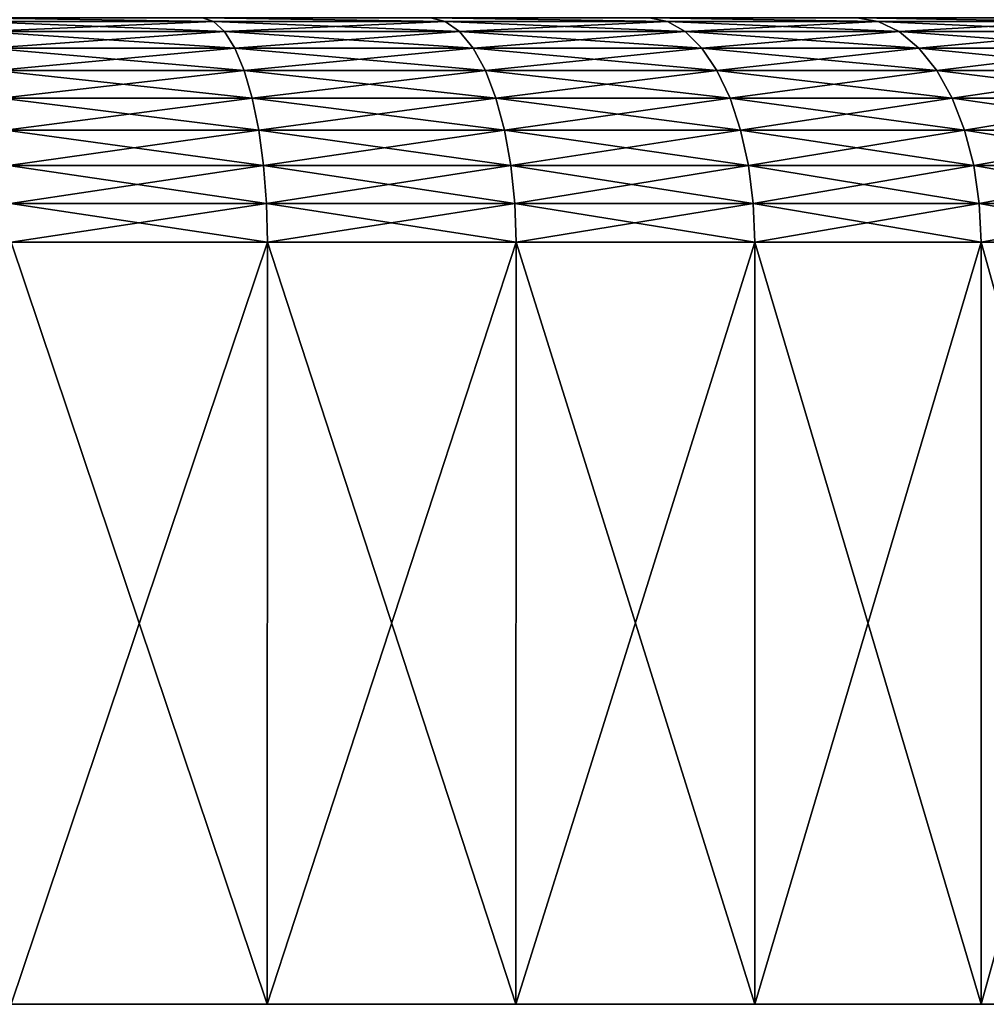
# Model space of a CAD drawing. Header units: millimetres. Extents: x -139 to 106, y -8 to 139.
# Tile 7 of 256: x -71 to -60, y -6 to 5. Entities that reach past the tile are written whole.
import ezdxf

# ---------------------------------------------------------------- set-up
doc = ezdxf.new("R2010")
doc.units = ezdxf.units.MM
doc.header["$LTSCALE"] = 53.842063
for name, color, linetype in [('517', 7, 'CONTINUOUS'), ('518', 7, 'CONTINUOUS'), ('519', 7, 'CONTINUOUS'), ('520', 7, 'CONTINUOUS'), ('521', 7, 'CONTINUOUS')]:
    doc.layers.add(name, color=color, linetype=linetype)

msp = doc.modelspace()

# ---------------------------------------------------------------- linework, layer by layer
at = {"layer": '517', "color": 7, "linetype": 'CONTINUOUS'}
for points in [[(-106.356, -5.962, -2.94), (-46.5, -5.962), (-106.5, -5.962), (-106.356, -5.962, -2.94)], [(-106.5, -5.962), (-46.5, -5.962), (-46.644, -5.962, 2.94), (-106.5, -5.962)], [(-106.356, -5.962, 2.94), (-106.5, -5.962), (-46.644, -5.962, 2.94), (-106.356, -5.962, 2.94)], [(-46.644, -5.962, -2.94), (-46.5, -5.962), (-106.356, -5.962, -2.94), (-46.644, -5.962, -2.94)], [(-105.924, -5.962, -5.853), (-46.644, -5.962, -2.94), (-106.356, -5.962, -2.94), (-105.924, -5.962, -5.853)], [(-105.924, -5.962, 5.853), (-106.356, -5.962, 2.94), (-47.076, -5.962, 5.853), (-105.924, -5.962, 5.853)], [(-47.076, -5.962, 5.853), (-106.356, -5.962, 2.94), (-46.644, -5.962, 2.94), (-47.076, -5.962, 5.853)], [(-47.076, -5.962, -5.853), (-46.644, -5.962, -2.94), (-105.924, -5.962, -5.853), (-47.076, -5.962, -5.853)], [(-105.208, -5.962, -8.708), (-47.076, -5.962, -5.853), (-105.924, -5.962, -5.853), (-105.208, -5.962, -8.708)], [(-105.208, -5.962, 8.708), (-105.924, -5.962, 5.853), (-47.792, -5.962, 8.708), (-105.208, -5.962, 8.708)], [(-47.792, -5.962, 8.708), (-105.924, -5.962, 5.853), (-47.076, -5.962, 5.853), (-47.792, -5.962, 8.708)], [(-47.792, -5.962, -8.708), (-47.076, -5.962, -5.853), (-105.208, -5.962, -8.708), (-47.792, -5.962, -8.708)], [(-104.216, -5.962, -11.48), (-47.792, -5.962, -8.708), (-105.208, -5.962, -8.708), (-104.216, -5.962, -11.48)], [(-104.216, -5.962, 11.48), (-105.208, -5.962, 8.708), (-48.784, -5.962, 11.48), (-104.216, -5.962, 11.48)], [(-48.784, -5.962, 11.48), (-105.208, -5.962, 8.708), (-47.792, -5.962, 8.708), (-48.784, -5.962, 11.48)], [(-48.784, -5.962, -11.48), (-47.792, -5.962, -8.708), (-104.216, -5.962, -11.48), (-48.784, -5.962, -11.48)], [(-102.958, -5.962, -14.142), (-48.784, -5.962, -11.48), (-104.216, -5.962, -11.48), (-102.958, -5.962, -14.142)], [(-102.958, -5.962, 14.142), (-104.216, -5.962, 11.48), (-50.042, -5.962, 14.142), (-102.958, -5.962, 14.142)], [(-50.042, -5.962, 14.142), (-104.216, -5.962, 11.48), (-48.784, -5.962, 11.48), (-50.042, -5.962, 14.142)], [(-50.042, -5.962, -14.142), (-48.784, -5.962, -11.48), (-102.958, -5.962, -14.142), (-50.042, -5.962, -14.142)], [(-101.444, -5.962, -16.667), (-50.042, -5.962, -14.142), (-102.958, -5.962, -14.142), (-101.444, -5.962, -16.667)], [(-101.444, -5.962, 16.667), (-102.958, -5.962, 14.142), (-51.556, -5.962, 16.667), (-101.444, -5.962, 16.667)], [(-51.556, -5.962, 16.667), (-102.958, -5.962, 14.142), (-50.042, -5.962, 14.142), (-51.556, -5.962, 16.667)], [(-51.556, -5.962, -16.667), (-50.042, -5.962, -14.142), (-101.444, -5.962, -16.667), (-51.556, -5.962, -16.667)], [(-99.69, -5.962, -19.032), (-51.556, -5.962, -16.667), (-101.444, -5.962, -16.667), (-99.69, -5.962, -19.032)], [(-99.69, -5.962, 19.032), (-101.444, -5.962, 16.667), (-53.31, -5.962, 19.032), (-99.69, -5.962, 19.032)], [(-53.31, -5.962, 19.032), (-101.444, -5.962, 16.667), (-51.556, -5.962, 16.667), (-53.31, -5.962, 19.032)], [(-53.31, -5.962, -19.032), (-51.556, -5.962, -16.667), (-99.69, -5.962, -19.032), (-53.31, -5.962, -19.032)], [(-97.713, -5.962, -21.213), (-53.31, -5.962, -19.032), (-99.69, -5.962, -19.032), (-97.713, -5.962, -21.213)], [(-97.713, -5.962, 21.213), (-99.69, -5.962, 19.032), (-55.287, -5.962, 21.213), (-97.713, -5.962, 21.213)], [(-55.287, -5.962, 21.213), (-99.69, -5.962, 19.032), (-53.31, -5.962, 19.032), (-55.287, -5.962, 21.213)], [(-55.287, -5.962, -21.213), (-53.31, -5.962, -19.032), (-97.713, -5.962, -21.213), (-55.287, -5.962, -21.213)], [(-95.532, -5.962, -23.19), (-55.287, -5.962, -21.213), (-97.713, -5.962, -21.213), (-95.532, -5.962, -23.19)], [(-95.532, -5.962, 23.19), (-97.713, -5.962, 21.213), (-57.468, -5.962, 23.19), (-95.532, -5.962, 23.19)], [(-57.468, -5.962, 23.19), (-97.713, -5.962, 21.213), (-55.287, -5.962, 21.213), (-57.468, -5.962, 23.19)], [(-57.468, -5.962, -23.19), (-55.287, -5.962, -21.213), (-95.532, -5.962, -23.19), (-57.468, -5.962, -23.19)], [(-93.167, -5.962, -24.944), (-57.468, -5.962, -23.19), (-95.532, -5.962, -23.19), (-93.167, -5.962, -24.944)], [(-93.167, -5.962, 24.944), (-95.532, -5.962, 23.19), (-59.833, -5.962, 24.944), (-93.167, -5.962, 24.944)], [(-59.833, -5.962, 24.944), (-95.532, -5.962, 23.19), (-57.468, -5.962, 23.19), (-59.833, -5.962, 24.944)], [(-59.833, -5.962, -24.944), (-57.468, -5.962, -23.19), (-93.167, -5.962, -24.944), (-59.833, -5.962, -24.944)], [(-90.642, -5.962, -26.458), (-59.833, -5.962, -24.944), (-93.167, -5.962, -24.944), (-90.642, -5.962, -26.458)], [(-90.642, -5.962, 26.458), (-93.167, -5.962, 24.944), (-62.358, -5.962, 26.458), (-90.642, -5.962, 26.458)], [(-62.358, -5.962, 26.458), (-93.167, -5.962, 24.944), (-59.833, -5.962, 24.944), (-62.358, -5.962, 26.458)], [(-62.358, -5.962, -26.458), (-59.833, -5.962, -24.944), (-90.642, -5.962, -26.458), (-62.358, -5.962, -26.458)], [(-87.98, -5.962, -27.716), (-62.358, -5.962, -26.458), (-90.642, -5.962, -26.458), (-87.98, -5.962, -27.716)], [(-87.98, -5.962, 27.716), (-90.642, -5.962, 26.458), (-65.02, -5.962, 27.716), (-87.98, -5.962, 27.716)], [(-65.02, -5.962, 27.716), (-90.642, -5.962, 26.458), (-62.358, -5.962, 26.458), (-65.02, -5.962, 27.716)], [(-65.02, -5.962, -27.716), (-62.358, -5.962, -26.458), (-87.98, -5.962, -27.716), (-65.02, -5.962, -27.716)], [(-85.208, -5.962, -28.708), (-65.02, -5.962, -27.716), (-87.98, -5.962, -27.716), (-85.208, -5.962, -28.708)], [(-85.208, -5.962, 28.708), (-87.98, -5.962, 27.716), (-67.792, -5.962, 28.708), (-85.208, -5.962, 28.708)], [(-67.792, -5.962, 28.708), (-87.98, -5.962, 27.716), (-65.02, -5.962, 27.716), (-67.792, -5.962, 28.708)], [(-67.792, -5.962, -28.708), (-65.02, -5.962, -27.716), (-85.208, -5.962, -28.708), (-67.792, -5.962, -28.708)], [(-82.353, -5.962, -29.424), (-67.792, -5.962, -28.708), (-85.208, -5.962, -28.708), (-82.353, -5.962, -29.424)], [(-70.647, -5.962, 29.424), (-85.208, -5.962, 28.708), (-67.792, -5.962, 28.708), (-70.647, -5.962, 29.424)], [(-70.647, -5.962, -29.424), (-67.792, -5.962, -28.708), (-82.353, -5.962, -29.424), (-70.647, -5.962, -29.424)]]:
    msp.add_3dface(points, dxfattribs=at)
at = {"layer": '518', "color": 7, "linetype": 'CONTINUOUS'}
for points in [[(-70.647, -5.962, 29.424), (-67.792, -5.962, 28.708), (-70.647, 2.538, 29.424), (-70.647, -5.962, 29.424)], [(-70.647, 2.538, 29.424), (-67.792, -5.962, 28.708), (-67.791, 2.538, 28.708), (-70.647, 2.538, 29.424)], [(-67.792, -5.962, 28.708), (-65.02, -5.962, 27.716), (-67.791, 2.538, 28.708), (-67.792, -5.962, 28.708)], [(-67.791, 2.538, 28.708), (-65.02, -5.962, 27.716), (-65.019, 2.538, 27.716), (-67.791, 2.538, 28.708)], [(-65.02, -5.962, 27.716), (-62.358, -5.962, 26.458), (-65.019, 2.538, 27.716), (-65.02, -5.962, 27.716)], [(-65.019, 2.538, 27.716), (-62.358, -5.962, 26.458), (-62.358, 2.538, 26.458), (-65.019, 2.538, 27.716)], [(-62.358, -5.962, 26.458), (-59.833, -5.962, 24.944), (-62.358, 2.538, 26.458), (-62.358, -5.962, 26.458)], [(-62.358, 2.538, 26.458), (-59.833, -5.962, 24.944), (-59.833, 2.538, 24.944), (-62.358, 2.538, 26.458)], [(-59.833, -5.962, 24.944), (-57.468, -5.962, 23.19), (-59.833, 2.538, 24.944), (-59.833, -5.962, 24.944)], [(-59.833, 2.538, 24.944), (-57.468, -5.962, 23.19), (-57.468, 2.538, 23.19), (-59.833, 2.538, 24.944)]]:
    msp.add_3dface(points, dxfattribs=at)
at = {"layer": '519', "color": 7, "linetype": 'CONTINUOUS'}
for points in [[(-67.792, -5.962, -28.708), (-70.647, -5.962, -29.424), (-67.791, 2.538, -28.708), (-67.792, -5.962, -28.708)], [(-67.791, 2.538, -28.708), (-70.647, -5.962, -29.424), (-70.647, 2.538, -29.424), (-67.791, 2.538, -28.708)], [(-65.02, -5.962, -27.716), (-67.792, -5.962, -28.708), (-65.019, 2.538, -27.716), (-65.02, -5.962, -27.716)], [(-65.019, 2.538, -27.716), (-67.792, -5.962, -28.708), (-67.791, 2.538, -28.708), (-65.019, 2.538, -27.716)], [(-62.358, -5.962, -26.458), (-65.02, -5.962, -27.716), (-62.358, 2.538, -26.458), (-62.358, -5.962, -26.458)], [(-62.358, 2.538, -26.458), (-65.02, -5.962, -27.716), (-65.019, 2.538, -27.716), (-62.358, 2.538, -26.458)], [(-59.833, -5.962, -24.944), (-62.358, -5.962, -26.458), (-59.833, 2.538, -24.944), (-59.833, -5.962, -24.944)], [(-59.833, 2.538, -24.944), (-62.358, -5.962, -26.458), (-62.358, 2.538, -26.458), (-59.833, 2.538, -24.944)], [(-57.468, -5.962, -23.19), (-59.833, -5.962, -24.944), (-57.468, 2.538, -23.19), (-57.468, -5.962, -23.19)], [(-57.468, 2.538, -23.19), (-59.833, -5.962, -24.944), (-59.833, 2.538, -24.944), (-57.468, 2.538, -23.19)]]:
    msp.add_3dface(points, dxfattribs=at)
at = {"layer": '520', "color": 7, "linetype": 'CONTINUOUS'}
for points in [[(-71.133, 5.038, -26.971), (-68.515, 5.038, -26.315), (-68.391, 5, -26.731), (-71.133, 5.038, -26.971)], [(-71.05, 5, -27.397), (-71.133, 5.038, -26.971), (-68.391, 5, -26.731), (-71.05, 5, -27.397)], [(-71.05, 5, -27.397), (-68.391, 5, -26.731), (-70.968, 4.887, -27.811), (-71.05, 5, -27.397)], [(-70.968, 4.887, -27.811), (-68.391, 5, -26.731), (-68.269, 4.887, -27.134), (-70.968, 4.887, -27.811)], [(-68.515, 5.038, -26.315), (-65.973, 5.038, -25.405), (-65.81, 5, -25.808), (-68.515, 5.038, -26.315)], [(-68.391, 5, -26.731), (-68.515, 5.038, -26.315), (-65.81, 5, -25.808), (-68.391, 5, -26.731)], [(-68.391, 5, -26.731), (-65.81, 5, -25.808), (-68.269, 4.887, -27.134), (-68.391, 5, -26.731)], [(-68.269, 4.887, -27.134), (-65.81, 5, -25.808), (-65.649, 4.887, -26.197), (-68.269, 4.887, -27.134)], [(-65.973, 5.038, -25.405), (-63.533, 5.038, -24.251), (-63.332, 5, -24.636), (-65.973, 5.038, -25.405)], [(-65.81, 5, -25.808), (-65.973, 5.038, -25.405), (-63.332, 5, -24.636), (-65.81, 5, -25.808)], [(-65.81, 5, -25.808), (-63.332, 5, -24.636), (-65.649, 4.887, -26.197), (-65.81, 5, -25.808)], [(-65.649, 4.887, -26.197), (-63.332, 5, -24.636), (-63.133, 4.887, -25.007), (-65.649, 4.887, -26.197)], [(-63.533, 5.038, -24.251), (-61.218, 5.038, -22.863), (-60.981, 5, -23.226), (-63.533, 5.038, -24.251)], [(-63.332, 5, -24.636), (-63.533, 5.038, -24.251), (-60.981, 5, -23.226), (-63.332, 5, -24.636)], [(-63.332, 5, -24.636), (-60.981, 5, -23.226), (-63.133, 4.887, -25.007), (-63.332, 5, -24.636)], [(-63.133, 4.887, -25.007), (-60.981, 5, -23.226), (-60.747, 4.887, -23.577), (-63.133, 4.887, -25.007)], [(-61.218, 5.038, -22.863), (-59.05, 5.038, -21.254), (-58.779, 5, -21.593), (-61.218, 5.038, -22.863)], [(-60.981, 5, -23.226), (-61.218, 5.038, -22.863), (-58.779, 5, -21.593), (-60.981, 5, -23.226)], [(-60.981, 5, -23.226), (-58.779, 5, -21.593), (-60.747, 4.887, -23.577), (-60.981, 5, -23.226)], [(-60.747, 4.887, -23.577), (-58.779, 5, -21.593), (-58.511, 4.887, -21.919), (-60.747, 4.887, -23.577)], [(-70.968, 4.887, -27.811), (-68.269, 4.887, -27.134), (-70.891, 4.703, -28.198), (-70.968, 4.887, -27.811)], [(-70.891, 4.703, -28.198), (-68.269, 4.887, -27.134), (-68.154, 4.703, -27.513), (-70.891, 4.703, -28.198)], [(-68.269, 4.887, -27.134), (-65.649, 4.887, -26.197), (-68.154, 4.703, -27.513), (-68.269, 4.887, -27.134)], [(-68.154, 4.703, -27.513), (-65.649, 4.887, -26.197), (-65.498, 4.703, -26.562), (-68.154, 4.703, -27.513)], [(-65.649, 4.887, -26.197), (-63.133, 4.887, -25.007), (-65.498, 4.703, -26.562), (-65.649, 4.887, -26.197)], [(-65.498, 4.703, -26.562), (-63.133, 4.887, -25.007), (-62.947, 4.703, -25.356), (-65.498, 4.703, -26.562)], [(-63.133, 4.887, -25.007), (-60.747, 4.887, -23.577), (-62.947, 4.703, -25.356), (-63.133, 4.887, -25.007)], [(-62.947, 4.703, -25.356), (-60.747, 4.887, -23.577), (-60.527, 4.703, -23.905), (-62.947, 4.703, -25.356)], [(-60.747, 4.887, -23.577), (-58.511, 4.887, -21.919), (-60.527, 4.703, -23.905), (-60.747, 4.887, -23.577)], [(-60.527, 4.703, -23.905), (-58.511, 4.887, -21.919), (-58.261, 4.703, -22.225), (-60.527, 4.703, -23.905)], [(-70.891, 4.703, -28.198), (-68.154, 4.703, -27.513), (-70.821, 4.452, -28.549), (-70.891, 4.703, -28.198)], [(-70.821, 4.452, -28.549), (-68.154, 4.703, -27.513), (-68.05, 4.452, -27.855), (-70.821, 4.452, -28.549)], [(-68.154, 4.703, -27.513), (-65.498, 4.703, -26.562), (-68.05, 4.452, -27.855), (-68.154, 4.703, -27.513)], [(-68.05, 4.452, -27.855), (-65.498, 4.703, -26.562), (-65.361, 4.452, -26.892), (-68.05, 4.452, -27.855)], [(-65.498, 4.703, -26.562), (-62.947, 4.703, -25.356), (-65.361, 4.452, -26.892), (-65.498, 4.703, -26.562)], [(-65.361, 4.452, -26.892), (-62.947, 4.703, -25.356), (-62.779, 4.452, -25.671), (-65.361, 4.452, -26.892)], [(-62.947, 4.703, -25.356), (-60.527, 4.703, -23.905), (-62.779, 4.452, -25.671), (-62.947, 4.703, -25.356)], [(-62.779, 4.452, -25.671), (-60.527, 4.703, -23.905), (-60.328, 4.452, -24.202), (-62.779, 4.452, -25.671)], [(-60.527, 4.703, -23.905), (-58.261, 4.703, -22.225), (-60.328, 4.452, -24.202), (-60.527, 4.703, -23.905)], [(-60.328, 4.452, -24.202), (-58.261, 4.703, -22.225), (-58.034, 4.452, -22.501), (-60.328, 4.452, -24.202)], [(-70.821, 4.452, -28.549), (-68.05, 4.452, -27.855), (-70.761, 4.144, -28.851), (-70.821, 4.452, -28.549)], [(-70.761, 4.144, -28.851), (-68.05, 4.452, -27.855), (-67.961, 4.144, -28.15), (-70.761, 4.144, -28.851)], [(-68.05, 4.452, -27.855), (-65.361, 4.452, -26.892), (-67.961, 4.144, -28.15), (-68.05, 4.452, -27.855)], [(-67.961, 4.144, -28.15), (-65.361, 4.452, -26.892), (-65.243, 4.144, -27.177), (-67.961, 4.144, -28.15)], [(-65.361, 4.452, -26.892), (-62.779, 4.452, -25.671), (-65.243, 4.144, -27.177), (-65.361, 4.452, -26.892)], [(-65.243, 4.144, -27.177), (-62.779, 4.452, -25.671), (-62.633, 4.144, -25.943), (-65.243, 4.144, -27.177)], [(-62.779, 4.452, -25.671), (-60.328, 4.452, -24.202), (-62.633, 4.144, -25.943), (-62.779, 4.452, -25.671)], [(-62.633, 4.144, -25.943), (-60.328, 4.452, -24.202), (-60.157, 4.144, -24.459), (-62.633, 4.144, -25.943)], [(-60.328, 4.452, -24.202), (-58.034, 4.452, -22.501), (-60.157, 4.144, -24.459), (-60.328, 4.452, -24.202)], [(-60.157, 4.144, -24.459), (-58.034, 4.452, -22.501), (-57.839, 4.144, -22.739), (-60.157, 4.144, -24.459)], [(-70.761, 4.144, -28.851), (-67.961, 4.144, -28.15), (-70.712, 3.786, -29.096), (-70.761, 4.144, -28.851)], [(-70.712, 3.786, -29.096), (-67.961, 4.144, -28.15), (-67.888, 3.786, -28.389), (-70.712, 3.786, -29.096)], [(-67.961, 4.144, -28.15), (-65.243, 4.144, -27.177), (-67.888, 3.786, -28.389), (-67.961, 4.144, -28.15)], [(-67.888, 3.786, -28.389), (-65.243, 4.144, -27.177), (-65.147, 3.786, -27.408), (-67.888, 3.786, -28.389)], [(-65.243, 4.144, -27.177), (-62.633, 4.144, -25.943), (-65.147, 3.786, -27.408), (-65.243, 4.144, -27.177)], [(-65.147, 3.786, -27.408), (-62.633, 4.144, -25.943), (-62.515, 3.786, -26.163), (-65.147, 3.786, -27.408)], [(-62.633, 4.144, -25.943), (-60.157, 4.144, -24.459), (-62.515, 3.786, -26.163), (-62.633, 4.144, -25.943)], [(-62.515, 3.786, -26.163), (-60.157, 4.144, -24.459), (-60.018, 3.786, -24.667), (-62.515, 3.786, -26.163)], [(-60.157, 4.144, -24.459), (-57.839, 4.144, -22.739), (-60.018, 3.786, -24.667), (-60.157, 4.144, -24.459)], [(-60.018, 3.786, -24.667), (-57.839, 4.144, -22.739), (-57.68, 3.786, -22.932), (-60.018, 3.786, -24.667)], [(-70.712, 3.786, -29.096), (-67.888, 3.786, -28.389), (-70.677, 3.391, -29.277), (-70.712, 3.786, -29.096)], [(-70.677, 3.391, -29.277), (-67.888, 3.786, -28.389), (-67.835, 3.391, -28.565), (-70.677, 3.391, -29.277)], [(-67.888, 3.786, -28.389), (-65.147, 3.786, -27.408), (-67.835, 3.391, -28.565), (-67.888, 3.786, -28.389)], [(-67.835, 3.391, -28.565), (-65.147, 3.786, -27.408), (-65.077, 3.391, -27.578), (-67.835, 3.391, -28.565)], [(-65.147, 3.786, -27.408), (-62.515, 3.786, -26.163), (-65.077, 3.391, -27.578), (-65.147, 3.786, -27.408)], [(-65.077, 3.391, -27.578), (-62.515, 3.786, -26.163), (-62.429, 3.391, -26.325), (-65.077, 3.391, -27.578)], [(-62.515, 3.786, -26.163), (-60.018, 3.786, -24.667), (-62.429, 3.391, -26.325), (-62.515, 3.786, -26.163)], [(-62.429, 3.391, -26.325), (-60.018, 3.786, -24.667), (-59.916, 3.391, -24.819), (-62.429, 3.391, -26.325)], [(-60.018, 3.786, -24.667), (-57.68, 3.786, -22.932), (-59.916, 3.391, -24.819), (-60.018, 3.786, -24.667)], [(-59.916, 3.391, -24.819), (-57.68, 3.786, -22.932), (-57.563, 3.391, -23.074), (-59.916, 3.391, -24.819)], [(-70.677, 3.391, -29.277), (-67.835, 3.391, -28.565), (-70.655, 2.969, -29.387), (-70.677, 3.391, -29.277)], [(-70.655, 2.969, -29.387), (-67.835, 3.391, -28.565), (-67.802, 2.969, -28.672), (-70.655, 2.969, -29.387)], [(-67.835, 3.391, -28.565), (-65.077, 3.391, -27.578), (-67.802, 2.969, -28.672), (-67.835, 3.391, -28.565)], [(-67.802, 2.969, -28.672), (-65.077, 3.391, -27.578), (-65.034, 2.969, -27.682), (-67.802, 2.969, -28.672)], [(-65.077, 3.391, -27.578), (-62.429, 3.391, -26.325), (-65.034, 2.969, -27.682), (-65.077, 3.391, -27.578)], [(-65.034, 2.969, -27.682), (-62.429, 3.391, -26.325), (-62.376, 2.969, -26.425), (-65.034, 2.969, -27.682)], [(-62.429, 3.391, -26.325), (-59.916, 3.391, -24.819), (-62.376, 2.969, -26.425), (-62.429, 3.391, -26.325)], [(-62.376, 2.969, -26.425), (-59.916, 3.391, -24.819), (-59.854, 2.969, -24.913), (-62.376, 2.969, -26.425)], [(-59.916, 3.391, -24.819), (-57.563, 3.391, -23.074), (-59.854, 2.969, -24.913), (-59.916, 3.391, -24.819)], [(-59.854, 2.969, -24.913), (-57.563, 3.391, -23.074), (-57.492, 2.969, -23.161), (-59.854, 2.969, -24.913)], [(-70.647, 2.538, -29.424), (-70.655, 2.969, -29.387), (-67.802, 2.969, -28.672), (-70.647, 2.538, -29.424)], [(-67.791, 2.538, -28.708), (-70.647, 2.538, -29.424), (-67.802, 2.969, -28.672), (-67.791, 2.538, -28.708)], [(-67.791, 2.538, -28.708), (-67.802, 2.969, -28.672), (-65.034, 2.969, -27.682), (-67.791, 2.538, -28.708)], [(-65.019, 2.538, -27.716), (-67.791, 2.538, -28.708), (-65.034, 2.969, -27.682), (-65.019, 2.538, -27.716)], [(-65.019, 2.538, -27.716), (-65.034, 2.969, -27.682), (-62.376, 2.969, -26.425), (-65.019, 2.538, -27.716)], [(-62.358, 2.538, -26.458), (-65.019, 2.538, -27.716), (-62.376, 2.969, -26.425), (-62.358, 2.538, -26.458)], [(-62.358, 2.538, -26.458), (-62.376, 2.969, -26.425), (-59.854, 2.969, -24.913), (-62.358, 2.538, -26.458)], [(-59.833, 2.538, -24.944), (-62.358, 2.538, -26.458), (-59.854, 2.969, -24.913), (-59.833, 2.538, -24.944)], [(-59.833, 2.538, -24.944), (-59.854, 2.969, -24.913), (-57.492, 2.969, -23.161), (-59.833, 2.538, -24.944)], [(-57.468, 2.538, -23.19), (-59.833, 2.538, -24.944), (-57.492, 2.969, -23.161), (-57.468, 2.538, -23.19)]]:
    msp.add_3dface(points, dxfattribs=at)
at = {"layer": '521', "color": 7, "linetype": 'CONTINUOUS'}
for points in [[(-68.515, 5.038, 26.315), (-71.133, 5.038, 26.971), (-68.391, 5, 26.731), (-68.515, 5.038, 26.315)], [(-68.391, 5, 26.731), (-71.133, 5.038, 26.971), (-71.05, 5, 27.397), (-68.391, 5, 26.731)], [(-68.391, 5, 26.731), (-71.05, 5, 27.397), (-68.269, 4.887, 27.134), (-68.391, 5, 26.731)], [(-68.269, 4.887, 27.134), (-71.05, 5, 27.397), (-70.968, 4.887, 27.811), (-68.269, 4.887, 27.134)], [(-65.973, 5.038, 25.405), (-68.515, 5.038, 26.315), (-65.81, 5, 25.808), (-65.973, 5.038, 25.405)], [(-65.81, 5, 25.808), (-68.515, 5.038, 26.315), (-68.391, 5, 26.731), (-65.81, 5, 25.808)], [(-65.81, 5, 25.808), (-68.391, 5, 26.731), (-65.649, 4.887, 26.197), (-65.81, 5, 25.808)], [(-65.649, 4.887, 26.197), (-68.391, 5, 26.731), (-68.269, 4.887, 27.134), (-65.649, 4.887, 26.197)], [(-63.533, 5.038, 24.251), (-65.973, 5.038, 25.405), (-63.332, 5, 24.636), (-63.533, 5.038, 24.251)], [(-63.332, 5, 24.636), (-65.973, 5.038, 25.405), (-65.81, 5, 25.808), (-63.332, 5, 24.636)], [(-63.332, 5, 24.636), (-65.81, 5, 25.808), (-63.133, 4.887, 25.007), (-63.332, 5, 24.636)], [(-63.133, 4.887, 25.007), (-65.81, 5, 25.808), (-65.649, 4.887, 26.197), (-63.133, 4.887, 25.007)], [(-61.218, 5.038, 22.863), (-63.533, 5.038, 24.251), (-60.981, 5, 23.226), (-61.218, 5.038, 22.863)], [(-60.981, 5, 23.226), (-63.533, 5.038, 24.251), (-63.332, 5, 24.636), (-60.981, 5, 23.226)], [(-60.981, 5, 23.226), (-63.332, 5, 24.636), (-60.747, 4.887, 23.577), (-60.981, 5, 23.226)], [(-60.747, 4.887, 23.577), (-63.332, 5, 24.636), (-63.133, 4.887, 25.007), (-60.747, 4.887, 23.577)], [(-59.05, 5.038, 21.254), (-61.218, 5.038, 22.863), (-58.779, 5, 21.593), (-59.05, 5.038, 21.254)], [(-58.779, 5, 21.593), (-61.218, 5.038, 22.863), (-60.981, 5, 23.226), (-58.779, 5, 21.593)], [(-58.779, 5, 21.593), (-60.981, 5, 23.226), (-58.511, 4.887, 21.919), (-58.779, 5, 21.593)], [(-58.511, 4.887, 21.919), (-60.981, 5, 23.226), (-60.747, 4.887, 23.577), (-58.511, 4.887, 21.919)], [(-68.269, 4.887, 27.134), (-70.968, 4.887, 27.811), (-68.154, 4.703, 27.513), (-68.269, 4.887, 27.134)], [(-68.154, 4.703, 27.513), (-70.968, 4.887, 27.811), (-70.891, 4.703, 28.198), (-68.154, 4.703, 27.513)], [(-65.649, 4.887, 26.197), (-68.269, 4.887, 27.134), (-65.498, 4.703, 26.562), (-65.649, 4.887, 26.197)], [(-65.498, 4.703, 26.562), (-68.269, 4.887, 27.134), (-68.154, 4.703, 27.513), (-65.498, 4.703, 26.562)], [(-63.133, 4.887, 25.007), (-65.649, 4.887, 26.197), (-62.947, 4.703, 25.356), (-63.133, 4.887, 25.007)], [(-62.947, 4.703, 25.356), (-65.649, 4.887, 26.197), (-65.498, 4.703, 26.562), (-62.947, 4.703, 25.356)], [(-60.747, 4.887, 23.577), (-63.133, 4.887, 25.007), (-60.527, 4.703, 23.905), (-60.747, 4.887, 23.577)], [(-60.527, 4.703, 23.905), (-63.133, 4.887, 25.007), (-62.947, 4.703, 25.356), (-60.527, 4.703, 23.905)], [(-58.511, 4.887, 21.919), (-60.747, 4.887, 23.577), (-58.261, 4.703, 22.225), (-58.511, 4.887, 21.919)], [(-58.261, 4.703, 22.225), (-60.747, 4.887, 23.577), (-60.527, 4.703, 23.905), (-58.261, 4.703, 22.225)], [(-68.154, 4.703, 27.513), (-70.891, 4.703, 28.198), (-68.05, 4.452, 27.855), (-68.154, 4.703, 27.513)], [(-68.05, 4.452, 27.855), (-70.891, 4.703, 28.198), (-70.821, 4.452, 28.549), (-68.05, 4.452, 27.855)], [(-65.498, 4.703, 26.562), (-68.154, 4.703, 27.513), (-65.361, 4.452, 26.892), (-65.498, 4.703, 26.562)], [(-65.361, 4.452, 26.892), (-68.154, 4.703, 27.513), (-68.05, 4.452, 27.855), (-65.361, 4.452, 26.892)], [(-62.947, 4.703, 25.356), (-65.498, 4.703, 26.562), (-62.779, 4.452, 25.671), (-62.947, 4.703, 25.356)], [(-62.779, 4.452, 25.671), (-65.498, 4.703, 26.562), (-65.361, 4.452, 26.892), (-62.779, 4.452, 25.671)], [(-60.527, 4.703, 23.905), (-62.947, 4.703, 25.356), (-60.328, 4.452, 24.202), (-60.527, 4.703, 23.905)], [(-60.328, 4.452, 24.202), (-62.947, 4.703, 25.356), (-62.779, 4.452, 25.671), (-60.328, 4.452, 24.202)], [(-58.261, 4.703, 22.225), (-60.527, 4.703, 23.905), (-58.034, 4.452, 22.501), (-58.261, 4.703, 22.225)], [(-58.034, 4.452, 22.501), (-60.527, 4.703, 23.905), (-60.328, 4.452, 24.202), (-58.034, 4.452, 22.501)], [(-68.05, 4.452, 27.855), (-70.821, 4.452, 28.549), (-67.961, 4.144, 28.15), (-68.05, 4.452, 27.855)], [(-67.961, 4.144, 28.15), (-70.821, 4.452, 28.549), (-70.761, 4.144, 28.851), (-67.961, 4.144, 28.15)], [(-65.361, 4.452, 26.892), (-68.05, 4.452, 27.855), (-65.243, 4.144, 27.177), (-65.361, 4.452, 26.892)], [(-65.243, 4.144, 27.177), (-68.05, 4.452, 27.855), (-67.961, 4.144, 28.15), (-65.243, 4.144, 27.177)], [(-62.779, 4.452, 25.671), (-65.361, 4.452, 26.892), (-62.633, 4.144, 25.943), (-62.779, 4.452, 25.671)], [(-62.633, 4.144, 25.943), (-65.361, 4.452, 26.892), (-65.243, 4.144, 27.177), (-62.633, 4.144, 25.943)], [(-60.328, 4.452, 24.202), (-62.779, 4.452, 25.671), (-60.157, 4.144, 24.459), (-60.328, 4.452, 24.202)], [(-60.157, 4.144, 24.459), (-62.779, 4.452, 25.671), (-62.633, 4.144, 25.943), (-60.157, 4.144, 24.459)], [(-58.034, 4.452, 22.501), (-60.328, 4.452, 24.202), (-57.839, 4.144, 22.739), (-58.034, 4.452, 22.501)], [(-57.839, 4.144, 22.739), (-60.328, 4.452, 24.202), (-60.157, 4.144, 24.459), (-57.839, 4.144, 22.739)], [(-67.961, 4.144, 28.15), (-70.761, 4.144, 28.851), (-67.888, 3.786, 28.389), (-67.961, 4.144, 28.15)], [(-67.888, 3.786, 28.389), (-70.761, 4.144, 28.851), (-70.712, 3.786, 29.096), (-67.888, 3.786, 28.389)], [(-65.243, 4.144, 27.177), (-67.961, 4.144, 28.15), (-65.147, 3.786, 27.408), (-65.243, 4.144, 27.177)], [(-65.147, 3.786, 27.408), (-67.961, 4.144, 28.15), (-67.888, 3.786, 28.389), (-65.147, 3.786, 27.408)], [(-62.633, 4.144, 25.943), (-65.243, 4.144, 27.177), (-62.515, 3.786, 26.163), (-62.633, 4.144, 25.943)], [(-62.515, 3.786, 26.163), (-65.243, 4.144, 27.177), (-65.147, 3.786, 27.408), (-62.515, 3.786, 26.163)], [(-60.157, 4.144, 24.459), (-62.633, 4.144, 25.943), (-60.018, 3.786, 24.667), (-60.157, 4.144, 24.459)], [(-60.018, 3.786, 24.667), (-62.633, 4.144, 25.943), (-62.515, 3.786, 26.163), (-60.018, 3.786, 24.667)], [(-57.839, 4.144, 22.739), (-60.157, 4.144, 24.459), (-57.68, 3.786, 22.932), (-57.839, 4.144, 22.739)], [(-57.68, 3.786, 22.932), (-60.157, 4.144, 24.459), (-60.018, 3.786, 24.667), (-57.68, 3.786, 22.932)], [(-67.888, 3.786, 28.389), (-70.712, 3.786, 29.096), (-67.835, 3.391, 28.565), (-67.888, 3.786, 28.389)], [(-67.835, 3.391, 28.565), (-70.712, 3.786, 29.096), (-70.677, 3.391, 29.277), (-67.835, 3.391, 28.565)], [(-65.147, 3.786, 27.408), (-67.888, 3.786, 28.389), (-65.077, 3.391, 27.578), (-65.147, 3.786, 27.408)], [(-65.077, 3.391, 27.578), (-67.888, 3.786, 28.389), (-67.835, 3.391, 28.565), (-65.077, 3.391, 27.578)], [(-62.515, 3.786, 26.163), (-65.147, 3.786, 27.408), (-62.429, 3.391, 26.325), (-62.515, 3.786, 26.163)], [(-62.429, 3.391, 26.325), (-65.147, 3.786, 27.408), (-65.077, 3.391, 27.578), (-62.429, 3.391, 26.325)], [(-60.018, 3.786, 24.667), (-62.515, 3.786, 26.163), (-59.916, 3.391, 24.819), (-60.018, 3.786, 24.667)], [(-59.916, 3.391, 24.819), (-62.515, 3.786, 26.163), (-62.429, 3.391, 26.325), (-59.916, 3.391, 24.819)], [(-57.68, 3.786, 22.932), (-60.018, 3.786, 24.667), (-57.563, 3.391, 23.074), (-57.68, 3.786, 22.932)], [(-57.563, 3.391, 23.074), (-60.018, 3.786, 24.667), (-59.916, 3.391, 24.819), (-57.563, 3.391, 23.074)], [(-67.835, 3.391, 28.565), (-70.677, 3.391, 29.277), (-67.802, 2.969, 28.672), (-67.835, 3.391, 28.565)], [(-67.802, 2.969, 28.672), (-70.677, 3.391, 29.277), (-70.655, 2.969, 29.387), (-67.802, 2.969, 28.672)], [(-65.077, 3.391, 27.578), (-67.835, 3.391, 28.565), (-65.034, 2.969, 27.682), (-65.077, 3.391, 27.578)], [(-65.034, 2.969, 27.682), (-67.835, 3.391, 28.565), (-67.802, 2.969, 28.672), (-65.034, 2.969, 27.682)], [(-62.429, 3.391, 26.325), (-65.077, 3.391, 27.578), (-62.376, 2.969, 26.425), (-62.429, 3.391, 26.325)], [(-62.376, 2.969, 26.425), (-65.077, 3.391, 27.578), (-65.034, 2.969, 27.682), (-62.376, 2.969, 26.425)], [(-59.916, 3.391, 24.819), (-62.429, 3.391, 26.325), (-59.854, 2.969, 24.913), (-59.916, 3.391, 24.819)], [(-59.854, 2.969, 24.913), (-62.429, 3.391, 26.325), (-62.376, 2.969, 26.425), (-59.854, 2.969, 24.913)], [(-57.563, 3.391, 23.074), (-59.916, 3.391, 24.819), (-57.492, 2.969, 23.161), (-57.563, 3.391, 23.074)], [(-57.492, 2.969, 23.161), (-59.916, 3.391, 24.819), (-59.854, 2.969, 24.913), (-57.492, 2.969, 23.161)], [(-70.647, 2.538, 29.424), (-67.791, 2.538, 28.708), (-70.655, 2.969, 29.387), (-70.647, 2.538, 29.424)], [(-67.791, 2.538, 28.708), (-67.802, 2.969, 28.672), (-70.655, 2.969, 29.387), (-67.791, 2.538, 28.708)], [(-67.791, 2.538, 28.708), (-65.019, 2.538, 27.716), (-67.802, 2.969, 28.672), (-67.791, 2.538, 28.708)], [(-65.019, 2.538, 27.716), (-65.034, 2.969, 27.682), (-67.802, 2.969, 28.672), (-65.019, 2.538, 27.716)], [(-65.019, 2.538, 27.716), (-62.358, 2.538, 26.458), (-65.034, 2.969, 27.682), (-65.019, 2.538, 27.716)], [(-62.358, 2.538, 26.458), (-62.376, 2.969, 26.425), (-65.034, 2.969, 27.682), (-62.358, 2.538, 26.458)], [(-62.358, 2.538, 26.458), (-59.833, 2.538, 24.944), (-62.376, 2.969, 26.425), (-62.358, 2.538, 26.458)], [(-59.833, 2.538, 24.944), (-59.854, 2.969, 24.913), (-62.376, 2.969, 26.425), (-59.833, 2.538, 24.944)], [(-59.833, 2.538, 24.944), (-57.468, 2.538, 23.19), (-59.854, 2.969, 24.913), (-59.833, 2.538, 24.944)], [(-57.468, 2.538, 23.19), (-57.492, 2.969, 23.161), (-59.854, 2.969, 24.913), (-57.468, 2.538, 23.19)]]:
    msp.add_3dface(points, dxfattribs=at)

doc.saveas('drawing.dxf')
